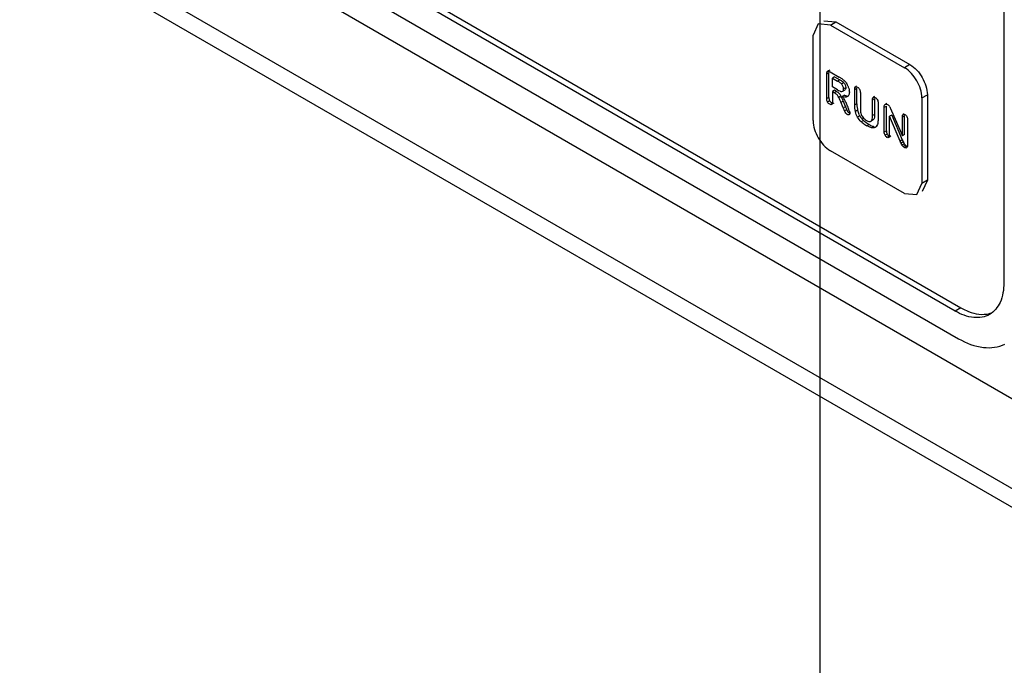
# Model space of a CAD drawing. Header units: millimetres. Extents: x 131 to 497, y 67 to 809.
# Tile 4 of 14: x 174 to 238, y 448 to 490. Entities that reach past the tile are written whole.
import ezdxf

# ---------------------------------------------------------------- set-up
doc = ezdxf.new("R2010")
doc.units = ezdxf.units.MM
doc.header["$LTSCALE"] = 57.01838
doc.layers.get('0').update_dxf_attribs({"linetype": 'CONTINUOUS'})

msp = doc.modelspace()

# ---------------------------------------------------------------- linework, layer by layer
at = {"color": 7, "linetype": 'Continuous'}
for p, q in [((225.583, 585.551), (225.583, 359.066)), ((237.531, 564.055), (237.531, 472.83)), ((255.85, 449.196), (156.741, 506.416)), ((255.853, 447.997), (156.803, 505.182)), ((248.669, 459.183), (178.007, 499.98)), ((188.377, 497.997), (234.749, 471.224)), ((234.379, 471.011), (188.007, 497.783)), ((187.723, 496.276), (234.595, 469.215)), ((225.471, 489.672), (225.137, 488.94)), ((226.268, 489.593), (225.471, 489.672)), ((225.825, 489.876), (226.622, 489.797)), ((226.268, 489.593), (226.622, 489.797)), ((226.622, 489.797), (231.43, 487.021)), ((226.268, 489.593), (231.077, 486.817)), ((225.137, 483.388), (225.137, 488.94)), ((226.021, 486.42), (226.162, 486.502)), ((226.021, 484.814), (226.021, 486.42)), ((226.215, 486.669), (226.074, 486.587)), ((226.162, 484.896), (226.162, 486.502)), ((226.245, 486.55), (226.841, 486.206)), ((231.43, 487.021), (231.077, 486.817)), ((226.529, 486.232), (226.387, 486.15)), ((226.387, 485.576), (226.387, 486.15)), ((226.387, 486.15), (226.725, 485.955)), ((226.529, 486.232), (226.866, 486.037)), ((226.866, 486.037), (226.725, 485.955)), ((226.977, 485.777), (227.119, 485.859)), ((226.715, 485.387), (226.387, 485.576)), ((226.529, 485.355), (226.387, 485.273)), ((226.387, 485.273), (226.387, 484.603)), ((226.515, 485.199), (226.387, 485.273)), ((226.657, 485.281), (226.515, 485.199)), ((226.657, 485.281), (226.529, 485.355)), ((227.074, 485.295), (227.215, 485.377)), ((227.263, 485.524), (227.122, 485.443)), ((227.842, 485.407), (227.984, 485.489)), ((227.842, 484.403), (227.842, 485.407)), ((227.967, 485.614), (227.892, 485.571)), ((227.984, 484.485), (227.984, 485.489)), ((228.208, 485.196), (228.208, 484.169)), ((226.162, 484.896), (226.021, 484.814)), ((226.069, 484.594), (226.21, 484.676)), ((226.478, 484.519), (226.336, 484.437)), ((226.944, 484.974), (226.803, 484.892)), ((227.091, 484.207), (226.932, 484.604)), ((226.945, 484.574), (227.086, 484.656)), ((227.175, 485.032), (227.033, 484.95)), ((227.074, 484.686), (227.233, 484.289)), ((227.442, 484.984), (227.379, 484.948)), ((227.984, 484.485), (227.842, 484.403)), ((228.996, 484.741), (229.138, 484.822)), ((228.996, 483.706), (228.996, 484.741)), ((229.121, 484.948), (229.045, 484.905)), ((229.138, 483.787), (229.138, 484.822)), ((229.363, 484.529), (229.363, 483.525)), ((229.937, 484.501), (229.861, 484.457)), ((232.208, 484.857), (232.562, 485.061)), ((232.208, 484.857), (232.208, 479.305)), ((232.562, 485.061), (232.562, 479.509)), ((227.233, 484.289), (227.091, 484.207)), ((227.314, 484.091), (227.173, 484.01)), ((228.028, 484.052), (227.887, 483.97)), ((229.763, 484.248), (229.905, 484.33)), ((229.763, 482.638), (229.763, 484.248)), ((229.849, 484.435), (229.783, 484.397)), ((229.905, 482.719), (229.905, 484.33)), ((230.177, 484.165), (230.236, 484.028)), ((230.236, 484.028), (230.94, 482.391)), ((228.167, 483.692), (228.026, 483.611)), ((228.413, 483.39), (228.271, 483.309)), ((229.049, 483.438), (228.908, 483.357)), ((229.138, 483.787), (228.996, 483.706)), ((230.247, 483.745), (230.106, 483.663)), ((230.106, 482.44), (230.106, 483.663)), ((230.793, 482.05), (230.106, 483.663)), ((230.247, 483.745), (230.934, 482.132)), ((230.94, 483.633), (231.081, 483.715)), ((230.94, 482.391), (230.94, 483.633)), ((231.052, 483.827), (230.984, 483.788)), ((231.081, 482.473), (231.081, 483.715)), ((231.276, 483.439), (231.276, 481.797)), ((228.772, 483.132), (228.63, 483.05)), ((229.077, 483.004), (228.936, 482.922)), ((229.306, 483.025), (229.165, 482.943)), ((229.905, 482.719), (229.763, 482.638)), ((229.952, 482.511), (229.81, 482.43)), ((230.076, 482.378), (229.935, 482.297)), ((230.199, 482.368), (230.058, 482.287)), ((230.934, 482.132), (230.793, 482.05)), ((230.993, 482), (230.852, 481.918)), ((231.081, 482.473), (230.94, 482.391)), ((231.077, 478.652), (226.268, 481.428)), ((231.057, 481.88), (230.916, 481.798)), ((231.132, 481.786), (230.99, 481.704)), ((231.22, 481.718), (231.079, 481.636)), ((232.562, 479.509), (232.208, 479.305)), ((232.562, 479.509), (232.227, 478.777)), ((231.874, 478.573), (232.208, 479.305)), ((231.077, 478.652), (231.874, 478.573)), ((234.749, 471.224), (234.379, 471.011))]:
    msp.add_line(p, q, dxfattribs=at)
for centre, radius, start, end in [((225.69, 484.179), 2.33, 58.40629, 60.41749), ((225.616, 484.058), 2.473, 56.47379, 58.407), ((225.536, 483.937), 2.617, 54.61312, 56.47447), ((227.226, 486.182), 0.942, 247.4171, 252.16821), ((226.435, 485.196), 1.066, 25.12794, 29.81082), ((226.475, 485.215), 1.022, 20.32403, 25.1429), ((226.549, 485.242), 0.943, 15.25876, 20.34064), ((226.714, 485.253), 0.779, 0.16752, 5.67915), ((226.579, 484.873), 0.418, 208.21443, 221.44318), ((223.757, 483.342), 3.418, 25.0731, 26.96971), ((223.898, 483.424), 3.418, 25.0731, 26.96971), ((223.943, 483.445), 3.368, 23.15865, 25.07256), ((225.736, 483.899), 1.67, 27.3459, 31.14554), ((223.924, 482.926), 3.726, 23.97077, 27.82991), ((230.311, 484.483), 2.328, 179.95058, 183.53419), ((234.403, 487.096), 7.862, 201.55916, 203.20102), ((234.545, 487.178), 7.862, 201.55916, 203.20102), ((224.019, 482.969), 3.623, 21.99872, 23.96495), ((224.176, 482.999), 3.466, 17.21762, 22.50048), ((229.623, 484.412), 1.635, 189.7649, 192.70901), ((229.363, 484.353), 1.369, 192.7014, 198.1976), ((229.27, 484.322), 1.27, 198.18827, 204.65736), ((229.718, 484.05), 0.465, 29.39126, 42.36162), ((229.188, 484.285), 1.181, 204.67717, 210.13143), ((229.513, 484.675), 1.846, 227.7406, 232.31169), ((229.314, 484.381), 1.339, 222.04801, 227.698), ((229.661, 484.866), 2.088, 232.30019, 236.3604), ((229.923, 485.129), 2.306, 236.34809, 240.02643), ((229.782, 485.047), 2.306, 236.34995, 240.02641), ((236.209, 472.349), 1.549, 284.71269, 291.7785)]:
    msp.add_arc(centre, radius, start, end, dxfattribs=at)
for points in [[(226.021, 486.42), (226.021, 486.464), (226.023, 486.511), (226.042, 486.551)], [(226.816, 485.901), (226.786, 485.919), (226.756, 485.938), (226.725, 485.955)], [(226.972, 485.783), (226.926, 485.829), (226.871, 485.866), (226.816, 485.901)], [(226.866, 486.037), (226.927, 486.002), (226.988, 485.965), (227.044, 485.923)], [(227.078, 485.632), (227.053, 485.688), (227.014, 485.738), (226.972, 485.782)], [(227.044, 485.923), (227.068, 485.905), (227.092, 485.886), (227.114, 485.864)], [(227.052, 486.071), (227.111, 486.029), (227.165, 485.98), (227.214, 485.928)], [(227.113, 485.864), (227.156, 485.819), (227.195, 485.77), (227.219, 485.714)], [(227.214, 485.928), (227.27, 485.867), (227.319, 485.798), (227.36, 485.726)], [(226.677, 485.076), (226.629, 485.124), (226.575, 485.167), (226.515, 485.199)], [(226.657, 485.281), (226.716, 485.248), (226.77, 485.205), (226.818, 485.157)], [(226.715, 485.387), (226.763, 485.359), (226.812, 485.333), (226.864, 485.312)], [(226.818, 485.157), (226.868, 485.103), (226.91, 485.04), (226.944, 484.974)], [(226.937, 485.285), (226.981, 485.27), (227.038, 485.272), (227.076, 485.298)], [(227.122, 485.444), (227.123, 485.508), (227.103, 485.573), (227.078, 485.632)], [(227.219, 485.714), (227.245, 485.655), (227.264, 485.59), (227.264, 485.526)], [(227.459, 485.49), (227.473, 485.438), (227.484, 485.384), (227.489, 485.33)], [(227.892, 485.571), (227.928, 485.596), (227.985, 485.581), (228.023, 485.559)], [(228.023, 485.559), (228.08, 485.526), (228.127, 485.474), (228.158, 485.417)], [(228.158, 485.417), (228.194, 485.35), (228.208, 485.271), (228.208, 485.196)], [(226.069, 484.594), (226.034, 484.661), (226.021, 484.739), (226.021, 484.814)], [(226.224, 484.442), (226.16, 484.475), (226.103, 484.53), (226.069, 484.594)], [(226.162, 484.896), (226.162, 484.821), (226.176, 484.742), (226.21, 484.676)], [(226.265, 484.597), (226.293, 484.566), (226.329, 484.542), (226.366, 484.523)], [(226.387, 484.603), (226.387, 484.559), (226.385, 484.513), (226.366, 484.474)], [(226.803, 484.892), (226.769, 484.958), (226.727, 485.021), (226.677, 485.076)], [(226.932, 484.604), (226.908, 484.668), (226.881, 484.729), (226.852, 484.791)], [(227.034, 484.95), (227.082, 484.891), (227.126, 484.828), (227.165, 484.762)], [(227.107, 484.929), (227.082, 484.935), (227.058, 484.942), (227.034, 484.95)], [(227.04, 484.77), (227.052, 484.742), (227.063, 484.714), (227.074, 484.686)], [(227.284, 484.915), (227.225, 484.907), (227.165, 484.915), (227.107, 484.929)], [(227.175, 485.031), (227.219, 485.017), (227.263, 485.006), (227.308, 484.999)], [(227.379, 484.948), (227.351, 484.93), (227.317, 484.919), (227.284, 484.915)], [(227.442, 485.015), (227.426, 484.989), (227.405, 484.965), (227.379, 484.948)], [(229.045, 484.905), (229.081, 484.931), (229.139, 484.914), (229.178, 484.892)], [(229.178, 484.892), (229.234, 484.86), (229.28, 484.808), (229.311, 484.751)], [(229.311, 484.751), (229.347, 484.685), (229.363, 484.605), (229.363, 484.529)], [(227.254, 483.871), (227.228, 483.907), (227.195, 483.946), (227.194, 483.99)], [(227.349, 483.79), (227.315, 483.808), (227.279, 483.835), (227.266, 483.872)], [(227.318, 484.081), (227.338, 484.035), (227.363, 483.991), (227.396, 483.955)], [(227.396, 483.953), (227.418, 483.923), (227.448, 483.883), (227.485, 483.886)], [(227.887, 483.97), (227.855, 484.112), (227.842, 484.258), (227.842, 484.403)], [(228.026, 483.611), (227.961, 483.722), (227.915, 483.845), (227.887, 483.97)], [(227.988, 484.339), (227.992, 484.271), (228, 484.202), (228.012, 484.134)], [(228.208, 484.169), (228.208, 484.064), (228.217, 483.958), (228.242, 483.857)], [(228.242, 483.857), (228.264, 483.766), (228.306, 483.679), (228.362, 483.604)], [(229.763, 484.248), (229.763, 484.298), (229.763, 484.351), (229.783, 484.397)], [(229.783, 484.397), (229.796, 484.427), (229.828, 484.452), (229.861, 484.457)], [(229.861, 484.457), (229.9, 484.464), (229.943, 484.45), (229.978, 484.43)], [(229.978, 484.43), (230.009, 484.412), (230.037, 484.389), (230.061, 484.363)], [(230.123, 484.278), (230.143, 484.242), (230.161, 484.204), (230.177, 484.165)], [(227.44, 483.761), (227.409, 483.761), (227.374, 483.773), (227.353, 483.797)], [(228.271, 483.309), (228.175, 483.396), (228.091, 483.498), (228.026, 483.611)], [(228.167, 483.692), (228.21, 483.618), (228.262, 483.548), (228.32, 483.484)], [(228.362, 483.604), (228.426, 483.52), (228.513, 483.454), (228.604, 483.401)], [(228.413, 483.39), (228.486, 483.324), (228.564, 483.264), (228.646, 483.21)], [(228.988, 483.56), (228.994, 483.608), (228.996, 483.657), (228.996, 483.706)], [(229.102, 483.522), (229.09, 483.491), (229.073, 483.461), (229.049, 483.438)], [(229.345, 483.255), (229.339, 483.216), (229.332, 483.178), (229.321, 483.141)], [(229.363, 483.525), (229.363, 483.435), (229.359, 483.344), (229.345, 483.255)], [(230.984, 483.788), (231.016, 483.813), (231.071, 483.799), (231.106, 483.779)], [(231.106, 483.779), (231.159, 483.749), (231.202, 483.699), (231.23, 483.646)], [(231.23, 483.646), (231.263, 483.583), (231.276, 483.509), (231.276, 483.439)], [(228.737, 482.993), (228.701, 483.011), (228.665, 483.03), (228.63, 483.05)], [(228.936, 482.922), (228.867, 482.937), (228.801, 482.963), (228.737, 482.993)], [(228.772, 483.132), (228.839, 483.093), (228.908, 483.058), (228.981, 483.032)], [(229.165, 482.943), (229.096, 482.909), (229.011, 482.906), (228.936, 482.922)], [(228.981, 483.032), (229.013, 483.02), (229.045, 483.011), (229.077, 483.004)], [(229.233, 482.991), (229.213, 482.972), (229.19, 482.956), (229.165, 482.943)], [(229.321, 483.141), (229.305, 483.085), (229.275, 483.031), (229.233, 482.991)], [(229.81, 482.43), (229.777, 482.492), (229.763, 482.567), (229.763, 482.638)], [(229.905, 482.719), (229.905, 482.648), (229.918, 482.574), (229.952, 482.511)], [(229.935, 482.297), (229.882, 482.327), (229.839, 482.376), (229.81, 482.43)], [(230.058, 482.287), (230.024, 482.264), (229.97, 482.276), (229.935, 482.297)], [(229.952, 482.511), (229.98, 482.458), (230.023, 482.409), (230.076, 482.378)], [(230.852, 481.918), (230.832, 481.962), (230.812, 482.006), (230.794, 482.051)], [(230.934, 482.132), (230.954, 482.088), (230.973, 482.043), (230.994, 482)], [(230.993, 482), (231.012, 481.959), (231.033, 481.918), (231.057, 481.88)], [(230.916, 481.798), (230.892, 481.836), (230.871, 481.877), (230.852, 481.918)], [(230.99, 481.704), (230.962, 481.733), (230.937, 481.764), (230.916, 481.798)], [(231.079, 481.636), (231.047, 481.655), (231.016, 481.678), (230.99, 481.704)], [(231.057, 481.88), (231.078, 481.846), (231.103, 481.814), (231.132, 481.786)], [(231.132, 481.786), (231.158, 481.759), (231.188, 481.736), (231.22, 481.718)]]:
    msp.add_open_spline(points, degree=3, dxfattribs=at)
for points, knots in [([(226.042, 486.551), (226.046, 486.559), (226.055, 486.573), (226.067, 486.583), (226.074, 486.587)], [0, 0, 0, 0, 0.524855, 1, 1, 1, 1]), ([(226.074, 486.587), (226.084, 486.593), (226.145, 486.606), (226.203, 486.574), (226.245, 486.55)], [0, 0, 0, 0, 0.19138, 1, 1, 1, 1]), ([(232.208, 484.857), (232.208, 485.245), (231.942, 486.01), (231.412, 486.623), (231.077, 486.817)], [0, 0, 0, 0, 0.500172, 1, 1, 1, 1]), ([(231.43, 487.021), (231.766, 486.827), (232.295, 486.214), (232.562, 485.449), (232.562, 485.061)], [0, 0, 0, 0, 0.499828, 1, 1, 1, 1]), ([(227.077, 485.298), (227.105, 485.32), (227.12, 485.378), (227.122, 485.428), (227.122, 485.444)], [0, 0, 0, 0, 0.696157, 1, 1, 1, 1]), ([(227.263, 485.526), (227.264, 485.51), (227.261, 485.459), (227.246, 485.402), (227.218, 485.379)], [0, 0, 0, 0, 0.303844, 1, 1, 1, 1]), ([(227.493, 485.255), (227.493, 485.231), (227.49, 485.15), (227.473, 485.065), (227.442, 485.015)], [0, 0, 0, 0, 0.286631, 1, 1, 1, 1]), ([(227.842, 485.407), (227.842, 485.425), (227.844, 485.481), (227.859, 485.548), (227.892, 485.571)], [0, 0, 0, 0, 0.310701, 1, 1, 1, 1]), ([(228.996, 484.741), (228.996, 484.759), (228.998, 484.815), (229.013, 484.881), (229.045, 484.905)], [0, 0, 0, 0, 0.310153, 1, 1, 1, 1]), ([(226.339, 484.44), (226.324, 484.431), (226.286, 484.406), (226.245, 484.434), (226.23, 484.451)], [0, 0, 0, 0, 0.435723, 1, 1, 1, 1]), ([(226.366, 484.474), (226.363, 484.467), (226.356, 484.454), (226.345, 484.443), (226.339, 484.439)], [0, 0, 0, 0, 0.525538, 1, 1, 1, 1]), ([(227.486, 484.025), (227.491, 484.009), (227.506, 483.954), (227.525, 483.898), (227.525, 483.857)], [0, 0, 0, 0, 0.298369, 1, 1, 1, 1]), ([(227.525, 483.857), (227.525, 483.844), (227.521, 483.819), (227.509, 483.797), (227.502, 483.788)], [0, 0, 0, 0, 0.538984, 1, 1, 1, 1]), ([(225.137, 483.388), (225.137, 483), (225.404, 482.235), (225.933, 481.622), (226.268, 481.428)], [0, 0, 0, 0, 0.500172, 1, 1, 1, 1]), ([(227.502, 483.788), (227.495, 483.78), (227.479, 483.759), (227.451, 483.765), (227.441, 483.772)], [0, 0, 0, 0, 0.46885, 1, 1, 1, 1]), ([(228.604, 483.401), (228.634, 483.384), (228.721, 483.336), (228.855, 483.309), (228.908, 483.357)], [0, 0, 0, 0, 0.325714, 1, 1, 1, 1]), ([(228.908, 483.357), (228.919, 483.367), (228.965, 483.426), (228.981, 483.502), (228.988, 483.56)], [0, 0, 0, 0, 0.210049, 1, 1, 1, 1]), ([(229.138, 483.787), (229.138, 483.762), (229.135, 483.673), (229.125, 483.582), (229.102, 483.522)], [0, 0, 0, 0, 0.281958, 1, 1, 1, 1]), ([(230.94, 483.633), (230.94, 483.65), (230.942, 483.703), (230.954, 483.765), (230.984, 483.788)], [0, 0, 0, 0, 0.308786, 1, 1, 1, 1]), ([(230.106, 482.44), (230.106, 482.423), (230.104, 482.37), (230.089, 482.308), (230.058, 482.287)], [0, 0, 0, 0, 0.310703, 1, 1, 1, 1]), ([(231.217, 481.613), (231.189, 481.596), (231.133, 481.607), (231.092, 481.629), (231.079, 481.636)], [0, 0, 0, 0, 0.68711, 1, 1, 1, 1]), ([(231.276, 481.797), (231.276, 481.776), (231.274, 481.713), (231.256, 481.635), (231.217, 481.613)], [0, 0, 0, 0, 0.317663, 1, 1, 1, 1]), ([(237.531, 472.83), (237.531, 472.405), (237.427, 471.614), (236.908, 470.964), (236.607, 470.79)], [0, 0, 0, 0, 0.550834, 1, 1, 1, 1]), ([(234.749, 471.224), (234.907, 471.133), (235.475, 470.85), (236.162, 470.734), (236.603, 470.85)], [0, 0, 0, 0, 0.286031, 1, 1, 1, 1]), ([(236.607, 470.79), (236.307, 470.617), (235.484, 470.492), (234.748, 470.798), (234.379, 471.011)], [0, 0, 0, 0, 0.449168, 1, 1, 1, 1]), ([(234.595, 469.215), (235.09, 468.929), (236.079, 468.528), (237.184, 468.653), (237.599, 468.87)], [0, 0, 0, 0, 0.549582, 1, 1, 1, 1])]:
    msp.add_open_spline(points, degree=3, knots=knots, dxfattribs=at)

doc.saveas('drawing.dxf')
